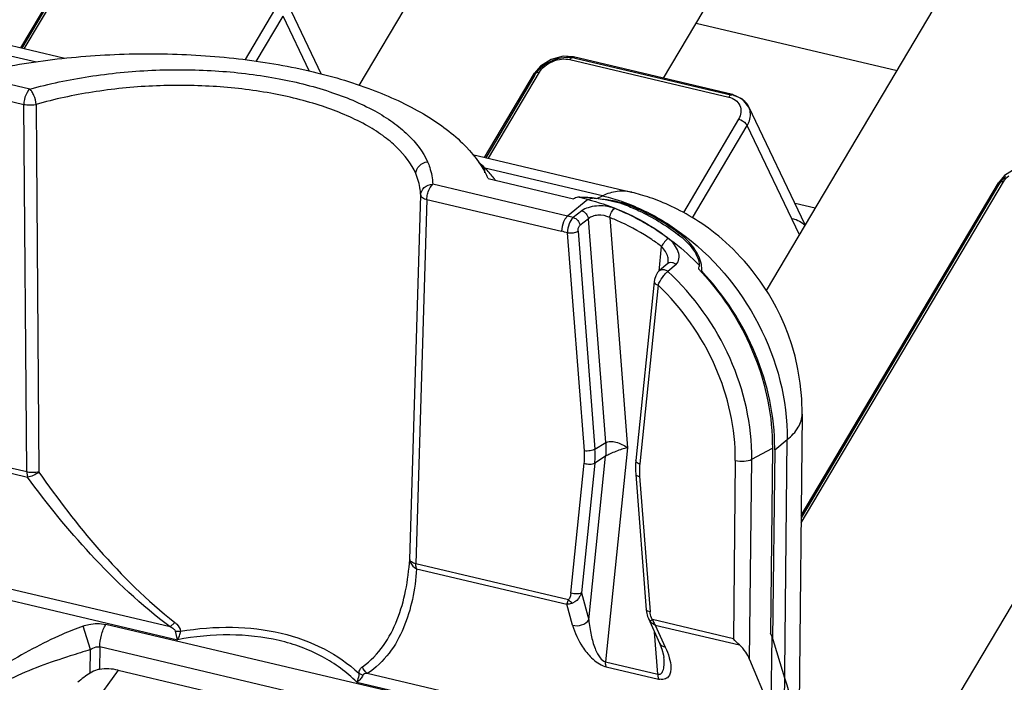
# Model space of a CAD drawing. Header units: inches. Extents: x 0 to 17, y 0 to 11.
# Tile 83 of 104: x 10.517 to 11.014, y 3.808 to 4.143. Entities that reach past the tile are written whole.
import ezdxf

# ---------------------------------------------------------------- set-up
doc = ezdxf.new("R2010")
doc.units = ezdxf.units.IN
doc.header["$LTSCALE"] = 0.935
doc.header["$MEASUREMENT"] = 0
doc.layers.add('1', color=7, linetype='CONTINUOUS')
doc.layers.add('2', color=7, linetype='CONTINUOUS')

msp = doc.modelspace()

# ---------------------------------------------------------------- linework, layer by layer
at = {"layer": '1', "color": 7, "linetype": 'Continuous'}
for p, q in [((10.6881390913, 4.1092608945), (10.7999479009, 4.297322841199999)), ((10.8938856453, 4.005768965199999), (11.0343350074, 4.2420042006)), ((10.8419772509, 4.1130142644), (10.8972082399, 4.205912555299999)), ((10.5252080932, 4.121041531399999), (10.4713906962, 4.133743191)), ((10.5395165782, 4.122988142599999), (10.484462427, 4.1359816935)), ((10.5217893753, 4.107430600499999), (10.4537274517, 4.123494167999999)), ((10.4507589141, 4.115814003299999), (10.5188208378, 4.099750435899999)), ((10.5212411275, 4.106898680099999), (10.5204668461, 4.1058176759)), ((10.5217893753, 4.107430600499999), (10.5212411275, 4.106898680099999)), ((10.5203799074, 3.914025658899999), (10.5188208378, 4.099750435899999)), ((10.5249988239, 4.099757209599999), (10.5251956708, 4.0741135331)), ((10.5249988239, 4.099757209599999), (10.525189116, 4.0741121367)), ((10.525189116, 4.0741121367), (10.5264710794, 3.9140141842)), ((10.7454554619, 4.0743836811), (10.8256992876, 4.0554450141)), ((10.751713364, 4.0650944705), (10.7517400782, 4.0675763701)), ((10.8110812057, 4.0535714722), (10.7517413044, 4.0675765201)), ((10.7240376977, 4.057772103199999), (10.7253602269, 4.059385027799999)), ((10.7934199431, 4.0433219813), (10.7253602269, 4.059385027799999)), ((10.7533458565, 4.062246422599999), (10.7964433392, 4.052074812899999)), ((10.7137496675, 3.869814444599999), (10.7192835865, 4.0539026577)), ((10.7223916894, 4.0517048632), (10.722598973, 4.053783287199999)), ((10.808330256, 4.052214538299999), (10.8110812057, 4.0535714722)), ((10.8258627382, 4.055405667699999), (10.8256992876, 4.0554450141)), ((10.8260705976, 4.055292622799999), (10.8258487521, 4.0553473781)), ((10.7223916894, 4.0517048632), (10.7168525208, 3.867655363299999)), ((10.7223916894, 4.0517048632), (10.7904514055, 4.0356418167)), ((10.8036642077, 4.051621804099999), (10.7934199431, 4.0433219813)), ((10.8036642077, 4.051621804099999), (10.7986560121, 4.052803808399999)), ((10.8069748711, 4.052389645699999), (10.8036642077, 4.051621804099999)), ((10.8234504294, 4.049183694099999), (10.8234987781, 4.0485584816)), ((10.8006247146, 4.045959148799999), (10.7963625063, 4.042578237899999)), ((10.7934199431, 4.0433219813), (10.7920979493, 4.0417099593)), ((10.8040016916, 4.042009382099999), (10.7997411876, 4.0386280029)), ((10.8127497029, 3.9288859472), (10.8040016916, 4.042009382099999)), ((10.8147647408, 4.0425749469), (10.8237574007, 3.9262878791)), ((10.8019742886, 3.9246590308), (10.7934508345, 4.034879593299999)), ((10.7987905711, 4.035702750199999), (10.8073140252, 3.925482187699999)), ((10.8497546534, 4.0336753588), (10.8498611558, 4.034626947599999)), ((10.8396582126, 4.0155146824), (10.8409344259, 4.027944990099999)), ((10.8440494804, 4.0193930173), (10.8399022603, 4.015821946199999)), ((10.8482926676, 4.0189205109), (10.84416074, 4.0153359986)), ((10.8443268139, 4.020058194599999), (10.8443273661, 4.0200635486)), ((10.8443273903, 4.020060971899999), (10.8443574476, 4.020814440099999)), ((10.8613154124, 4.016576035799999), (10.8610658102, 4.0189024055)), ((10.8399585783, 4.0158461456), (10.8410798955, 4.0163570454)), ((10.8410798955, 4.0163570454), (10.8422968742, 4.016285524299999)), ((10.859726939, 4.016544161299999), (10.8597932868, 4.0164744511)), ((10.859726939, 4.016544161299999), (10.85978935, 4.0164698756)), ((10.8599853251, 4.0185148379), (10.8599352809, 4.017891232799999)), ((10.8612642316, 4.0154160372), (10.8612000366, 4.0147907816)), ((10.8612642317, 4.0154160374), (10.8613154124, 4.016576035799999)), ((10.8372516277, 4.0101165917), (10.8279754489, 3.9197671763)), ((10.8372516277, 4.0101165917), (10.8372499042, 4.0100972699)), ((10.8391782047, 4.008417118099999), (10.8299020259, 3.918067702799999)), ((10.9120085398, 3.9433074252), (10.9101054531, 3.7664892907)), ((10.5203799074, 3.914025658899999), (10.4433723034, 3.9322005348)), ((10.4448065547, 3.9293938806), (10.5207487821, 3.9114704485)), ((10.8980850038, 3.925272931), (10.9044207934, 3.930391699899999)), ((10.9027230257, 3.7726592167), (10.9044207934, 3.930391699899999)), ((10.8073140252, 3.925482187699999), (10.8127497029, 3.9288859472)), ((10.8237574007, 3.9262878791), (10.8126577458, 3.818177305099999)), ((10.886525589, 3.9204509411), (10.8969074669, 3.9260219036)), ((10.8969074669, 3.9260219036), (10.8959022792, 3.8326341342)), ((10.8980850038, 3.925272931), (10.8970539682, 3.8294837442)), ((10.8041954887, 3.8393668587), (10.8126751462, 3.9219586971)), ((10.8126751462, 3.9219586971), (10.8072394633, 3.918554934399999)), ((10.8782049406, 3.919833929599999), (10.8772358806, 3.829802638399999)), ((10.8854374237, 3.8193540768), (10.886525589, 3.9204509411)), ((10.7951728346, 3.852832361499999), (10.8019071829, 3.918424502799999)), ((10.8072394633, 3.918554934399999), (10.8005051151, 3.8529627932)), ((10.8278994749, 3.912827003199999), (10.8331912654, 3.844396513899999)), ((10.8298349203, 3.9118331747), (10.8351267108, 3.8434026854)), ((10.5927111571, 3.8357047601), (10.3792446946, 3.8860858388)), ((10.3782092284, 3.880752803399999), (10.596408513, 3.8292547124)), ((10.79385909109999, 3.849480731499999), (10.7168525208, 3.867655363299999)), ((10.7172213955, 3.865100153), (10.7931625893, 3.8471769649)), ((10.7931625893, 3.8471769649), (10.7938596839, 3.849480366)), ((10.8005051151, 3.8529627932), (10.8041954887, 3.8393668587)), ((10.7960327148, 3.836602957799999), (10.7931625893, 3.8471769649)), ((10.8342893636, 3.839956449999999), (10.8352046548, 3.838510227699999)), ((10.834290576, 3.839953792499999), (10.8399370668, 3.8275524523)), ((10.5525060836, 3.824279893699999), (10.5487489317, 3.836149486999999)), ((10.7223528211, 3.7987306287), (10.5602200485, 3.836995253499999)), ((10.5950184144, 3.8380106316), (10.5927111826, 3.835704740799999)), ((10.8363618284, 3.8394494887), (10.8352046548, 3.838510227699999)), ((10.8772358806, 3.829802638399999), (10.8363618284, 3.8394494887)), ((10.8377960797, 3.8366428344), (10.880240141, 3.826625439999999)), ((10.8377960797, 3.8366428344), (10.8428445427, 3.8255547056)), ((10.596408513, 3.8292547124), (10.5954659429, 3.833633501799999)), ((10.5954659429, 3.833633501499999), (10.5979917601, 3.833585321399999)), ((10.8390600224, 3.8119459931), (10.8374268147, 3.8330655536)), ((10.8965675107, 3.831037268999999), (10.8959022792, 3.8326341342)), ((10.8965675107, 3.831037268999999), (10.8961645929, 3.7936038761)), ((10.8965675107, 3.831037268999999), (10.9031263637, 3.8100912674)), ((10.557133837, 3.8256191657), (10.5570117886, 3.8142801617)), ((10.7192666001, 3.787354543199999), (10.557133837, 3.8256191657)), ((10.5523831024, 3.812434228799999), (10.5525106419, 3.8242833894)), ((10.8126577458, 3.818177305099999), (10.8390600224, 3.8119459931)), ((10.81302662, 3.815622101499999), (10.8394288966, 3.8093907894)), ((10.8854374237, 3.8193540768), (10.8961645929, 3.7936038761)), ((10.566521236, 3.8138739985), (10.7096749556, 3.780088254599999)), ((10.6880429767, 3.812331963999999), (10.6899986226, 3.811322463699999)), ((10.9057583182, 3.761821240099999), (10.6922919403, 3.812202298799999)), ((10.6869981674, 3.8078742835), (10.9051973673, 3.7563762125))]:
    msp.add_line(p, q, dxfattribs=at)
for points in [[(10.9119574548, 3.943307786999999), (10.9117767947, 3.950917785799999), (10.9110234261, 3.9588843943), (10.9098517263, 3.9660275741), (10.9083863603, 3.972465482), (10.906715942, 3.978293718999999), (10.9049030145, 3.983591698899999), (10.902992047, 3.988428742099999), (10.9010171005, 3.9928583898), (10.8990003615, 3.996929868), (10.8969588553, 4.000685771), (10.8949083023, 4.004160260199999), (10.8928596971, 4.007382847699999), (10.8908199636, 4.0103786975), (10.8887923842, 4.013171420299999), (10.8867824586, 4.0157767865), (10.8847926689, 4.018212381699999), (10.8828255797, 4.020493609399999), (10.8808829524, 4.0226344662), (10.8789664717, 4.024646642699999), (10.8770771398, 4.0265403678), (10.8752150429, 4.0283250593), (10.873380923, 4.0300081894), (10.871574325, 4.031597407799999), (10.8697943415, 4.033099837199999), (10.8680408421, 4.0345211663), (10.866313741, 4.0358664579), (10.8646125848, 4.0371405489), (10.8629365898, 4.0383480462), (10.861284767, 4.039493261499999), (10.8596570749, 4.040579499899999), (10.858053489, 4.0416099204), (10.856473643, 4.042587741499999), (10.8549170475, 4.043516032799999), (10.8533831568, 4.0443976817), (10.8518714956, 4.0452353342), (10.8503811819, 4.046031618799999), (10.8489115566, 4.046788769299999), (10.8474618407, 4.0475088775), (10.8460311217, 4.048193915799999), (10.8446183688, 4.048845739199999), (10.8432224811, 4.0494660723), (10.8418437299, 4.0500559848), (10.8404832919, 4.0506162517), (10.8391422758, 4.051147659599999), (10.8378216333, 4.051651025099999), (10.8365216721, 4.0521273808), (10.8352424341, 4.0525778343), (10.8339840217, 4.0530034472), (10.8327490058, 4.0534044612), (10.8315442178, 4.0537798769), (10.8303768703, 4.054128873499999), (10.8292539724, 4.054450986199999), (10.8281810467, 4.0547464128), (10.8271600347, 4.055016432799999), (10.8260705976, 4.055292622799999)], [(10.8443260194, 4.020054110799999), (10.844181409, 4.019551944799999), (10.8440349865, 4.019380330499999)], [(10.8399587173, 4.015846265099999), (10.8389703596, 4.0147556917), (10.83808497, 4.013190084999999), (10.8374539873, 4.0112632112), (10.8372591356, 4.010095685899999)], [(10.8279754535, 3.919767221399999), (10.8278331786, 3.917933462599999), (10.8277947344, 3.914823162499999), (10.8278994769, 3.912826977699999)], [(10.8331913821, 3.844395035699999), (10.8333112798, 3.8433510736), (10.8338572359, 3.8410790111), (10.8342830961, 3.839981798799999)], [(10.8399375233, 3.827552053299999), (10.8411669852, 3.8244729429), (10.8419731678, 3.8214261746), (10.8421323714, 3.8202240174)]]:
    msp.add_lwpolyline(points, dxfattribs=at)
for centre, radius, start, end in [((10.7309597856, 4.046400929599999), 0.0296694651, 45.5381205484, 53.8880074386), ((10.7101467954, 4.042814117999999), 0.0473684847, 24.2197230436, 26.1003674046), ((10.8104680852, 4.015519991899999), 0.0360802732, 68.9109554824, 69.9979442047), ((10.7775095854, 3.9458560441), 0.1088259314, 65.2627984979, 68.6657063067), ((10.7713930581, 3.949999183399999), 0.09588706, 75.8143396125, 76.7195908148), ((10.7711411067, 3.9490024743), 0.0969151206, 74.9155688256, 75.8143334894), ((10.7765732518, 3.9447911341), 0.1049774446, 65.2629298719, 68.6658416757), ((10.769555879, 3.9471330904), 0.0909418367, 74.7667076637, 76.7165849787), ((10.7768571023, 3.9349327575), 0.1235658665, 53.78543089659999, 53.98931433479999), ((10.8455271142, 4.017673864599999), 0.0022668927, 117.8038543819, 130.6792317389), ((10.8468827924, 4.0192194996), 0.0131198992, 348.2338729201, 354.1894402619), ((10.7620429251, 3.923506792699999), 0.134900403, 42.8224832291, 43.56347454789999), ((10.7616964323, 3.923184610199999), 0.1353735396, 42.638456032, 42.8228166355), ((10.7893677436, 3.926442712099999), 0.1087235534, 359.3835299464, 359.8074314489), ((10.8153363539, 3.825380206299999), 0.0100277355, 252.7990400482, 256.6832309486), ((10.5730674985, 3.7779664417), 0.0401972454, 120.9764532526, 132.1721860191), ((10.8414403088, 3.8178743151), 0.0087187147, 256.6616813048, 260.9261990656)]:
    msp.add_arc(centre, radius, start, end, dxfattribs=at)
for centre, major_axis, ratio, start_param, end_param in [((10.8104932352, 4.0437538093), (0.0236229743, 0.0008446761), 0.4584918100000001, 2.079183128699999, 2.1912658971), ((10.8102194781, 4.0472938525), (0.0238973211, -0.0028837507), 0.1965336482, 1.7306630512, 2.099437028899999), ((10.5669020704, 3.784224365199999), (-0.017655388, 0.0270711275), 0.7771512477, -0.6843238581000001, -0.3298098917)]:
    msp.add_ellipse(centre, major_axis=major_axis, ratio=ratio, start_param=start_param, end_param=end_param, dxfattribs=at)
for points, knots in [([(10.5119000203, 4.1192310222), (10.5245236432, 4.121477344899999), (10.5501981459, 4.1246993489), (10.5888075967, 4.125912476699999), (10.6266060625, 4.123490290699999), (10.6619991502, 4.1176009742), (10.6935031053, 4.108429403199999), (10.719884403, 4.096402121), (10.7401170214, 4.0818943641), (10.7496636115, 4.069810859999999), (10.7526838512, 4.063653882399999)], [0, 0, 0, 0, 0.1484884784, 0.2991092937, 0.4467297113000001, 0.5864283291, 0.7138031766, 0.8257043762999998, 0.9205803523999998, 1, 1, 1, 1]), ([(10.5217879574, 4.107431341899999), (10.5315906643, 4.110169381), (10.5520393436, 4.1144342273), (10.5834344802, 4.1175476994), (10.6150628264, 4.1172885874), (10.645255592, 4.1138101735), (10.6724277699, 4.107159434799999), (10.6922113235, 4.0990455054), (10.7050967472, 4.091058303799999), (10.7148178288, 4.0831602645), (10.7204687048, 4.0758908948), (10.7227440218, 4.070720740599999)], [0, 0, 0, 0, 0.1415205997, 0.2896587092, 0.4379209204, 0.5804937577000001, 0.7112952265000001, 0.8258487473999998, 0.8760384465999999, 0.9214569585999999, 1, 1, 1, 1]), ([(10.7167819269, 4.0647955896), (10.7146147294, 4.0697544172), (10.7092290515, 4.076732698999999), (10.6999467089, 4.0843150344), (10.687653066, 4.091971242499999), (10.6687723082, 4.099740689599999), (10.6428366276, 4.1060907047), (10.6140186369, 4.1093851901), (10.5838309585, 4.109581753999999), (10.5538664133, 4.106536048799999), (10.5343545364, 4.102402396), (10.525002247, 4.099754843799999)], [0, 0, 0, 0, 0.0787969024, 0.1242791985, 0.1744987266, 0.2890343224, 0.4197561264, 0.5622260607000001, 0.710394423, 0.8584754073, 1, 1, 1, 1]), ([(10.5204668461, 4.1058176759), (10.5202103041, 4.1053851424), (10.5192903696, 4.1034848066), (10.5188381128, 4.101355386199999), (10.5188208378, 4.099750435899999)], [0, 0, 0, 0, 0.2385704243, 1, 1, 1, 1]), ([(10.5250022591, 4.099754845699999), (10.524894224, 4.101292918), (10.5243395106, 4.1035539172), (10.5230339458, 4.1060634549), (10.5222151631, 4.1070777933), (10.5217893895, 4.107430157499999)], [0, 0, 0, 0, 0.545908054, 0.8043230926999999, 1, 1, 1, 1]), ([(10.5188182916, 4.099750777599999), (10.5193070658, 4.0996460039), (10.5213544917, 4.0993462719), (10.5234649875, 4.0994316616), (10.5249988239, 4.099757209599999)], [0, 0, 0, 0, 0.2417342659, 1, 1, 1, 1]), ([(10.7167819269, 4.0647955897), (10.7168458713, 4.0662357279), (10.7182999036, 4.069194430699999), (10.7212212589, 4.0705192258), (10.7227411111, 4.070720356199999)], [0, 0, 0, 0, 0.4846123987, 1, 1, 1, 1]), ([(10.7227412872, 4.070720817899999), (10.7231444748, 4.0698046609), (10.7245574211, 4.066177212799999), (10.7252776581, 4.0622746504), (10.7253604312, 4.0593850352)], [0, 0, 0, 0, 0.2571981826, 1, 1, 1, 1]), ([(10.719279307, 4.053902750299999), (10.7192533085, 4.0548238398), (10.7189652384, 4.058554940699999), (10.7179100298, 4.0622143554), (10.7167819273, 4.0647955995)], [0, 0, 0, 0, 0.246481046, 1, 1, 1, 1]), ([(10.7570818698, 4.061370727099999), (10.7567081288, 4.061899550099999), (10.7550738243, 4.064088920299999), (10.753226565, 4.066115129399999), (10.7517413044, 4.0675765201)], [0, 0, 0, 0, 0.2370955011, 1, 1, 1, 1]), ([(10.7192793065, 4.053902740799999), (10.7193242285, 4.0553096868), (10.7208134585, 4.058258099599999), (10.7238379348, 4.059329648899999), (10.7253602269, 4.059385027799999)], [0, 0, 0, 0, 0.4802733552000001, 1, 1, 1, 1]), ([(10.7192835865, 4.0539026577), (10.7193011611, 4.053400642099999), (10.720364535, 4.0522902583), (10.7216007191, 4.0519101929), (10.7223907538, 4.051706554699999)], [0, 0, 0, 0, 0.3810730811, 1, 1, 1, 1]), ([(10.722598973, 4.053783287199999), (10.7226655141, 4.0541458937), (10.7229791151, 4.055527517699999), (10.7235027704, 4.056870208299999), (10.7240376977, 4.057772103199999)], [0, 0, 0, 0, 0.2601223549, 1, 1, 1, 1]), ([(10.8256992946, 4.0554450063), (10.8233887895, 4.055990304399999), (10.8182826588, 4.0561827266), (10.8134545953, 4.054651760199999), (10.8110812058, 4.053571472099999)], [0, 0, 0, 0, 0.4765439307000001, 1, 1, 1, 1]), ([(10.8110814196, 4.0535716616), (10.8120501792, 4.053341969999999), (10.8160500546, 4.052333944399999), (10.8199847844, 4.0510690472), (10.82291784, 4.049978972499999)], [0, 0, 0, 0, 0.2413800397, 1, 1, 1, 1]), ([(10.8171014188, 4.0472245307), (10.814279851, 4.048316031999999), (10.8096178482, 4.048786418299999), (10.8040461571, 4.047784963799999), (10.8015536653, 4.046703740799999), (10.800624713, 4.0459591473)], [0, 0, 0, 0, 0.5337605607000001, 0.7899533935, 1, 1, 1, 1]), ([(10.803664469, 4.051623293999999), (10.814061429, 4.049157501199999), (10.8347059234, 4.0405356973), (10.8520974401, 4.026618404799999), (10.8599964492, 4.018524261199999)], [0, 0, 0, 0, 0.4858070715, 1, 1, 1, 1]), ([(10.8069748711, 4.052389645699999), (10.8083304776, 4.0522688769), (10.8136441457, 4.051637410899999), (10.8189107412, 4.050384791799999), (10.8226330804, 4.0489416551)], [0, 0, 0, 0, 0.2542323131, 1, 1, 1, 1]), ([(10.8112560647, 4.0518520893), (10.8122644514, 4.051770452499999), (10.8161817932, 4.051337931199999), (10.8200563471, 4.050426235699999), (10.8228094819, 4.0494239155)], [0, 0, 0, 0, 0.2566688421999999, 1, 1, 1, 1]), ([(10.8226330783, 4.048941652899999), (10.8249399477, 4.0480472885), (10.8342264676, 4.044058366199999), (10.8429483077, 4.0387834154), (10.8490807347, 4.0342466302)], [0, 0, 0, 0, 0.244910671, 1, 1, 1, 1]), ([(10.82291784, 4.049978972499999), (10.8252684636, 4.049105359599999), (10.8347229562, 4.0451968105), (10.8436178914, 4.039963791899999), (10.8498703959, 4.035438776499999)], [0, 0, 0, 0, 0.2452329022, 1, 1, 1, 1]), ([(10.8495059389, 4.0348860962), (10.8474571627, 4.0363752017), (10.8392551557, 4.0419610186), (10.8303449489, 4.046524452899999), (10.8234504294, 4.049183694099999)], [0, 0, 0, 0, 0.255258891, 1, 1, 1, 1]), ([(10.800624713, 4.0459591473), (10.8014871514, 4.045722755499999), (10.8030589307, 4.0446274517), (10.8038856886, 4.042909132), (10.8040016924, 4.0420093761)], [0, 0, 0, 0, 0.4964045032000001, 1, 1, 1, 1]), ([(10.8147647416, 4.042574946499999), (10.8129687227, 4.043499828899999), (10.8098723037, 4.044038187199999), (10.8061815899, 4.043340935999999), (10.8046000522, 4.042534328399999), (10.8040016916, 4.042009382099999)], [0, 0, 0, 0, 0.5395334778, 0.7874117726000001, 1, 1, 1, 1]), ([(10.8147647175, 4.042574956), (10.814904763, 4.043507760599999), (10.815482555, 4.0451824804), (10.8164612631, 4.046720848), (10.8171013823, 4.047224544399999)], [0, 0, 0, 0, 0.5366160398, 1, 1, 1, 1]), ([(10.8338850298, 4.0389783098), (10.8330005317, 4.0395063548), (10.8294658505, 4.041554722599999), (10.8258234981, 4.043417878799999), (10.823048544, 4.0446957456)], [0, 0, 0, 0, 0.2521629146, 1, 1, 1, 1]), ([(10.7920979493, 4.0417099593), (10.7918413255, 4.041277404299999), (10.7909210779, 4.0393768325), (10.7904686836, 4.0372470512), (10.7904514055, 4.0356418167)], [0, 0, 0, 0, 0.2385600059, 1, 1, 1, 1]), ([(10.7963625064, 4.042578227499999), (10.7953672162, 4.0417778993), (10.7939878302, 4.039168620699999), (10.7934444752, 4.036398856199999), (10.7934508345, 4.034879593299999)], [0, 0, 0, 0, 0.4567091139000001, 1, 1, 1, 1]), ([(10.7963625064, 4.042578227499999), (10.7972252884, 4.042342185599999), (10.7987979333, 4.041246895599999), (10.7996251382, 4.039528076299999), (10.7997411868, 4.038628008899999)], [0, 0, 0, 0, 0.4963845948, 1, 1, 1, 1]), ([(10.7987905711, 4.035702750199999), (10.7987512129, 4.0362740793), (10.7988711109, 4.037328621), (10.7993722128, 4.038326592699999), (10.7997411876, 4.0386280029)], [0, 0, 0, 0, 0.5458708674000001, 1, 1, 1, 1]), ([(10.8409344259, 4.027944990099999), (10.8393166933, 4.0291492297), (10.8328319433, 4.0337304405), (10.8258808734, 4.037658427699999), (10.8205015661, 4.0401355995)], [0, 0, 0, 0, 0.2540292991, 1, 1, 1, 1]), ([(10.844230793, 4.0320579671), (10.8433925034, 4.0326819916), (10.8400329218, 4.035118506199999), (10.8365510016, 4.0373867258), (10.8338850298, 4.0389783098)], [0, 0, 0, 0, 0.2518214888, 1, 1, 1, 1]), ([(10.7934508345, 4.034879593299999), (10.7944234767, 4.0347498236), (10.7962498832, 4.03482652), (10.7980806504, 4.035255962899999), (10.7987905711, 4.035702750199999)], [0, 0, 0, 0, 0.5391325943, 1, 1, 1, 1]), ([(10.8490808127, 4.034246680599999), (10.852128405, 4.031986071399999), (10.8560750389, 4.028183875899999), (10.859328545, 4.0224767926), (10.860023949, 4.0197228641), (10.8599853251, 4.0185148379)], [0, 0, 0, 0, 0.5794840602, 0.8154194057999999, 1, 1, 1, 1]), ([(10.8610658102, 4.0189024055), (10.8604907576, 4.021837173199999), (10.8574337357, 4.027865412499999), (10.8527192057, 4.0325274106), (10.8498612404, 4.034627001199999)], [0, 0, 0, 0, 0.4574931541, 1, 1, 1, 1]), ([(10.8498703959, 4.035438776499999), (10.8665041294, 4.0234007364), (10.8938019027, 3.9913350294), (10.904636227, 3.950400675), (10.9044208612, 3.930391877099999)], [0, 0, 0, 0, 0.5064479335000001, 1, 1, 1, 1]), ([(10.8442304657, 4.0320582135), (10.8435546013, 4.031562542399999), (10.8423557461, 4.0302352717), (10.8413527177, 4.0287729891), (10.8409344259, 4.027944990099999)], [0, 0, 0, 0, 0.4746528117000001, 1, 1, 1, 1]), ([(10.8482937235, 4.0189210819), (10.849108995, 4.019580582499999), (10.8501232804, 4.021843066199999), (10.8495191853, 4.0254817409), (10.8475440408, 4.029102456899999), (10.8454451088, 4.031143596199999), (10.844230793, 4.0320579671)], [0, 0, 0, 0, 0.2051147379, 0.4364239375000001, 0.7026666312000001, 1, 1, 1, 1]), ([(10.8443574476, 4.020814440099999), (10.8443459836, 4.0214328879), (10.8439418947, 4.024098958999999), (10.8423901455, 4.026493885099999), (10.8409344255, 4.027944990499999)], [0, 0, 0, 0, 0.2313222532, 1, 1, 1, 1]), ([(10.8444697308, 4.0196790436), (10.8446107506, 4.0197534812), (10.8452369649, 4.020006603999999), (10.8459503, 4.019993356), (10.8464489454, 4.019877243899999)], [0, 0, 0, 0, 0.2374877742, 1, 1, 1, 1]), ([(10.8464490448, 4.019876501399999), (10.8466247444, 4.0198355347), (10.8472908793, 4.019627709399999), (10.8478984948, 4.0192528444), (10.8482920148, 4.018919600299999)], [0, 0, 0, 0, 0.2591846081, 1, 1, 1, 1]), ([(10.8391782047, 4.008417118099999), (10.8397690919, 4.0098001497), (10.8409305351, 4.0117553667), (10.8427066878, 4.0139961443), (10.843669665, 4.0149690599), (10.8441607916, 4.015336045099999)], [0, 0, 0, 0, 0.5255210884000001, 0.7857712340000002, 1, 1, 1, 1]), ([(10.8422968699, 4.0162855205), (10.842815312, 4.0161602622), (10.8434718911, 4.015864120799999), (10.8440335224, 4.015444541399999), (10.8441607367, 4.0153359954)], [0, 0, 0, 0, 0.7613013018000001, 1, 1, 1, 1]), ([(10.886525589, 3.9204509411), (10.8867126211, 3.937827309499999), (10.8785079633, 3.9734920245), (10.8573391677, 4.0030882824), (10.8441607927, 4.0153360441)], [0, 0, 0, 0, 0.4913247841, 1, 1, 1, 1]), ([(10.8980906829, 3.926077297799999), (10.8981448, 3.9421611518), (10.8910251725, 3.9751401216), (10.8727321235, 4.003281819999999), (10.8612642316, 4.0154160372)], [0, 0, 0, 0, 0.490666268, 1, 1, 1, 1]), ([(10.8612829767, 4.014882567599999), (10.8724932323, 4.0027079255), (10.8903041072, 3.9746532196), (10.8970787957, 3.941939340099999), (10.8969074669, 3.9260219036)], [0, 0, 0, 0, 0.5097221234, 1, 1, 1, 1]), ([(10.8372591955, 4.0100963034), (10.8372247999, 4.009741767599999), (10.8378716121, 4.0089143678), (10.838675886, 4.0085872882), (10.8391782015, 4.008417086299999)], [0, 0, 0, 0, 0.4017745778, 1, 1, 1, 1]), ([(10.8782049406, 3.919833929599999), (10.8783790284, 3.9360076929), (10.8708379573, 3.9692113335), (10.8513367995, 3.996886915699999), (10.8391782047, 4.008417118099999)], [0, 0, 0, 0, 0.4911679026, 1, 1, 1, 1]), ([(10.9044209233, 3.9303919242), (10.9065959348, 3.9321491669), (10.9102518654, 3.935867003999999), (10.9119221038, 3.9409599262), (10.9119567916, 3.943256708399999)], [0, 0, 0, 0, 0.548999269, 1, 1, 1, 1]), ([(10.8127497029, 3.9288859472), (10.8134103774, 3.929288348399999), (10.8152304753, 3.929602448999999), (10.8180425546, 3.929163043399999), (10.8210010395, 3.928031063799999), (10.8228864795, 3.9269351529), (10.8237574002, 3.926287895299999)], [0, 0, 0, 0, 0.1973045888, 0.4472495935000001, 0.7232386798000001, 1, 1, 1, 1]), ([(10.8019072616, 3.9184244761), (10.8019595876, 3.9189341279), (10.8021232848, 3.921007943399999), (10.8020952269, 3.923096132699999), (10.8019743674, 3.924659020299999)], [0, 0, 0, 0, 0.246326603, 1, 1, 1, 1]), ([(10.8073140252, 3.925482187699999), (10.8066041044, 3.9250354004), (10.8047733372, 3.924605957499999), (10.8029469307, 3.924529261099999), (10.8019742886, 3.9246590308)], [0, 0, 0, 0, 0.4608674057, 1, 1, 1, 1]), ([(10.8072381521, 3.9185541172), (10.8072962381, 3.919120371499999), (10.8074779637, 3.921424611), (10.8074468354, 3.9237447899), (10.8073127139, 3.925481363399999)], [0, 0, 0, 0, 0.2463145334, 1, 1, 1, 1]), ([(10.823757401, 3.926287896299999), (10.8228115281, 3.9260366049), (10.8208223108, 3.9254880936), (10.8178775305, 3.924437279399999), (10.8151077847, 3.923289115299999), (10.8133939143, 3.922419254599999), (10.8126751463, 3.9219586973)], [0, 0, 0, 0, 0.246061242, 0.5185293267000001, 0.7853716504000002, 1, 1, 1, 1]), ([(10.8127499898, 3.928885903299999), (10.8127946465, 3.928301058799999), (10.8129212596, 3.925993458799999), (10.8128500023, 3.9236741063), (10.8126754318, 3.921958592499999)], [0, 0, 0, 0, 0.2538153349, 1, 1, 1, 1]), ([(10.8299020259, 3.918067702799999), (10.8296347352, 3.918158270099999), (10.8288640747, 3.9184599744), (10.8279179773, 3.919174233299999), (10.8279761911, 3.9197671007)], [0, 0, 0, 0, 0.3214557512, 1, 1, 1, 1]), ([(10.8782049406, 3.919833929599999), (10.8796712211, 3.919487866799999), (10.8825038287, 3.919339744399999), (10.8853724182, 3.919832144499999), (10.886525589, 3.9204509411)], [0, 0, 0, 0, 0.5351402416, 1, 1, 1, 1]), ([(10.8019071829, 3.918424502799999), (10.8028446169, 3.918106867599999), (10.8046479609, 3.9178711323), (10.8065439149, 3.918121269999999), (10.8072394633, 3.918554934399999)], [0, 0, 0, 0, 0.5470084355, 1, 1, 1, 1]), ([(10.8299019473, 3.9180677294), (10.8298496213, 3.917558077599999), (10.8296859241, 3.915484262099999), (10.829713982, 3.913396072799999), (10.8298348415, 3.911833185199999)], [0, 0, 0, 0, 0.246326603, 1, 1, 1, 1]), ([(10.5203799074, 3.914025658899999), (10.5203773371, 3.913786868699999), (10.5203975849, 3.9129253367), (10.5205345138, 3.9120566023), (10.5207487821, 3.9114704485)], [0, 0, 0, 0, 0.2767481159, 1, 1, 1, 1]), ([(10.5264710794, 3.9140141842), (10.5259806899, 3.913913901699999), (10.5239637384, 3.913628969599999), (10.5218856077, 3.9137048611), (10.5203837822, 3.914026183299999)], [0, 0, 0, 0, 0.2458012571, 1, 1, 1, 1]), ([(10.5927108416, 3.8357045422), (10.5782292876, 3.8466616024), (10.5526034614, 3.870704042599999), (10.5305657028, 3.8978838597), (10.5207479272, 3.911470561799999)], [0, 0, 0, 0, 0.5200010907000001, 1, 1, 1, 1]), ([(10.5264731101, 3.9140127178), (10.5256324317, 3.9132666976), (10.5238083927, 3.912160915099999), (10.5217379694, 3.9114847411), (10.5207488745, 3.911470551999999)], [0, 0, 0, 0, 0.5318867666, 1, 1, 1, 1]), ([(10.5264729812, 3.9140126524), (10.5357917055, 3.900392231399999), (10.556661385, 3.8732089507), (10.5811446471, 3.8490063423), (10.5950183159, 3.838010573)], [0, 0, 0, 0, 0.4824659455, 1, 1, 1, 1]), ([(10.8279005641, 3.912827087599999), (10.8279229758, 3.912542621), (10.828664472, 3.9120058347), (10.8293713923, 3.9118950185), (10.8298349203, 3.9118331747)], [0, 0, 0, 0, 0.3789566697, 1, 1, 1, 1]), ([(10.6898812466, 3.8156216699), (10.6939549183, 3.818538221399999), (10.70104326, 3.82585927), (10.7079114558, 3.839382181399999), (10.7121035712, 3.8541956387), (10.7133746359, 3.8645250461), (10.7137424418, 3.869814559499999)], [0, 0, 0, 0, 0.246369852, 0.4899367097, 0.7392618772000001, 1, 1, 1, 1]), ([(10.7137424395, 3.8698145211), (10.7137484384, 3.8693443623), (10.7141951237, 3.8673500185), (10.7158172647, 3.865731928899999), (10.7172215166, 3.8651003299)], [0, 0, 0, 0, 0.2339346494, 1, 1, 1, 1]), ([(10.7168548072, 3.8676545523), (10.716073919, 3.867856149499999), (10.7148492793, 3.868239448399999), (10.713785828, 3.8693147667), (10.7137496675, 3.869814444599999)], [0, 0, 0, 0, 0.6168306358, 1, 1, 1, 1]), ([(10.7172257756, 3.865098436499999), (10.7168503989, 3.859904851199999), (10.715535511, 3.849756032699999), (10.7111529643, 3.8352228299), (10.7039135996, 3.821978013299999), (10.6965149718, 3.8149703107), (10.6922943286, 3.812200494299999)], [0, 0, 0, 0, 0.2584225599, 0.5059348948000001, 0.7494582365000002, 1, 1, 1, 1]), ([(10.7172213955, 3.865100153), (10.7171555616, 3.865280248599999), (10.7169118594, 3.8661102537), (10.7168452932, 3.866983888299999), (10.7168525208, 3.867655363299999)], [0, 0, 0, 0, 0.222123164, 1, 1, 1, 1]), ([(10.7951728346, 3.852832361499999), (10.7951083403, 3.8522071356), (10.7948695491, 3.8510166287), (10.7942956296, 3.8498745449), (10.79385909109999, 3.849480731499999)], [0, 0, 0, 0, 0.5166955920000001, 1, 1, 1, 1]), ([(10.795986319, 3.8477663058), (10.7957908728, 3.847855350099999), (10.7949862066, 3.8482955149), (10.7942951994, 3.848932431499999), (10.79385909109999, 3.849480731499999)], [0, 0, 0, 0, 0.2346333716, 1, 1, 1, 1]), ([(10.8005051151, 3.8529627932), (10.7998095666, 3.8525291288), (10.7979136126, 3.8522789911), (10.7961102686, 3.852514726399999), (10.7951728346, 3.852832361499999)], [0, 0, 0, 0, 0.4529915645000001, 1, 1, 1, 1]), ([(10.8005051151, 3.8529627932), (10.8003038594, 3.852362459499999), (10.7993631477, 3.8502362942), (10.7975708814, 3.8483816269), (10.795986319, 3.8477663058)], [0, 0, 0, 0, 0.2713961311, 1, 1, 1, 1]), ([(10.7959859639, 3.847766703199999), (10.7957444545, 3.847672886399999), (10.7948335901, 3.847358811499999), (10.7938677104, 3.847179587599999), (10.7931625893, 3.8471769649)], [0, 0, 0, 0, 0.268706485, 1, 1, 1, 1]), ([(10.8351267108, 3.8434026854), (10.8346633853, 3.8434645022), (10.8339566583, 3.8435755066), (10.8332152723, 3.844111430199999), (10.8331924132, 3.844395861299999)], [0, 0, 0, 0, 0.6209404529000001, 1, 1, 1, 1]), ([(10.8363618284, 3.8394494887), (10.8361554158, 3.839740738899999), (10.8354938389, 3.8409747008), (10.8352101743, 3.8423724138), (10.8351267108, 3.8434026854)], [0, 0, 0, 0, 0.2567029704, 1, 1, 1, 1]), ([(10.5487489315, 3.836149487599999), (10.545195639, 3.8349137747), (10.5312894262, 3.8293123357), (10.5181539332, 3.8220123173), (10.5085072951, 3.816299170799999)], [0, 0, 0, 0, 0.2512454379, 1, 1, 1, 1]), ([(10.5487489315, 3.836149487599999), (10.5497003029, 3.836483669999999), (10.5534111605, 3.8375419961), (10.5574430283, 3.8376506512), (10.5602200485, 3.836995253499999)], [0, 0, 0, 0, 0.2611196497, 1, 1, 1, 1]), ([(10.5571338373, 3.825619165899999), (10.5571554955, 3.8276281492), (10.5577632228, 3.8315829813), (10.5592251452, 3.8353177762), (10.5602200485, 3.836995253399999)], [0, 0, 0, 0, 0.5074223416, 1, 1, 1, 1]), ([(10.5954659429, 3.833633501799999), (10.5953362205, 3.834102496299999), (10.5943201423, 3.8348994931), (10.5933258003, 3.8354185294), (10.5927111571, 3.8357047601)], [0, 0, 0, 0, 0.4178199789, 1, 1, 1, 1]), ([(10.5950183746, 3.838010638), (10.5953814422, 3.8377232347), (10.5967181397, 3.836552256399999), (10.5978612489, 3.8349128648), (10.5979917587, 3.833585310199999)], [0, 0, 0, 0, 0.257680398, 1, 1, 1, 1]), ([(10.5979916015, 3.833584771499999), (10.6066159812, 3.835017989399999), (10.623688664, 3.8363658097), (10.6407623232, 3.8344758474), (10.648827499, 3.8325722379)], [0, 0, 0, 0, 0.5133848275, 1, 1, 1, 1]), ([(10.7960327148, 3.836602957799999), (10.7971062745, 3.832756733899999), (10.7998196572, 3.8268286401), (10.8047072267, 3.820741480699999), (10.8086522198, 3.817492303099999), (10.8110672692, 3.816170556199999), (10.8123709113, 3.8158009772)], [0, 0, 0, 0, 0.4390063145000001, 0.7033625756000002, 0.8510329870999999, 1, 1, 1, 1]), ([(10.796033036, 3.836603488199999), (10.7974966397, 3.836198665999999), (10.8006759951, 3.836349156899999), (10.8033490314, 3.838150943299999), (10.8041954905, 3.839366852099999)], [0, 0, 0, 0, 0.5061712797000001, 1, 1, 1, 1]), ([(10.8041963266, 3.839367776), (10.804418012, 3.836743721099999), (10.8051595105, 3.831800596), (10.8067560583, 3.8260472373), (10.8084819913, 3.822259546), (10.8099938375, 3.8198493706), (10.8115536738, 3.818349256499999), (10.8126577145, 3.8181778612)], [0, 0, 0, 0, 0.3341913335, 0.6323149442, 0.755810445, 0.8582136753, 1, 1, 1, 1]), ([(10.8377960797, 3.8366428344), (10.8375419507, 3.8367539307), (10.8365851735, 3.837232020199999), (10.8357226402, 3.837911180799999), (10.8352045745, 3.838510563)], [0, 0, 0, 0, 0.2593050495, 1, 1, 1, 1]), ([(10.836361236, 3.8394494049), (10.8364392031, 3.839187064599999), (10.8367844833, 3.838191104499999), (10.8373073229, 3.8372514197), (10.8377960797, 3.8366428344)], [0, 0, 0, 0, 0.2596023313, 1, 1, 1, 1]), ([(10.596408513, 3.8292547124), (10.5968653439, 3.8298663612), (10.5975537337, 3.831278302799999), (10.5979408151, 3.8328003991), (10.5979917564, 3.8335853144)], [0, 0, 0, 0, 0.4925330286, 1, 1, 1, 1]), ([(10.6869981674, 3.8078742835), (10.6818987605, 3.812946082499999), (10.6695817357, 3.8218678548), (10.647417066, 3.829956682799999), (10.6223562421, 3.8325839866), (10.605099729, 3.8308880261), (10.596408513, 3.8292547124)], [0, 0, 0, 0, 0.2234813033, 0.4648439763, 0.7252110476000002, 1, 1, 1, 1]), ([(10.648827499, 3.832572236), (10.6563126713, 3.8308055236), (10.6704199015, 3.825725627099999), (10.6828274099, 3.817212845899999), (10.6880417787, 3.8123316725)], [0, 0, 0, 0, 0.5184830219, 1, 1, 1, 1]), ([(10.5525060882, 3.8242798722), (10.5528555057, 3.8245281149), (10.5542168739, 3.8253879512), (10.5559665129, 3.825891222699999), (10.557133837, 3.8256191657)], [0, 0, 0, 0, 0.2634060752, 1, 1, 1, 1]), ([(10.8399372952, 3.827552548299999), (10.840306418, 3.8267512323), (10.8413896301, 3.8259356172), (10.8425353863, 3.825615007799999), (10.8428448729, 3.8255552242)], [0, 0, 0, 0, 0.7367683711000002, 1, 1, 1, 1]), ([(10.8428445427, 3.8255547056), (10.8436246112, 3.823814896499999), (10.8449303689, 3.8204514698), (10.8457699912, 3.816110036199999), (10.8455578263, 3.8129342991), (10.8448062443, 3.8108001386), (10.8428549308, 3.809151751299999), (10.8410182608, 3.8090872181), (10.8400653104, 3.8092647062)], [0, 0, 0, 0, 0.2814613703, 0.5317181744, 0.6440862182, 0.7489268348, 0.8569079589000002, 1, 1, 1, 1]), ([(10.8854374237, 3.8193540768), (10.8849055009, 3.820630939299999), (10.883453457, 3.823272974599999), (10.8814812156, 3.825591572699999), (10.880240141, 3.826625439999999)], [0, 0, 0, 0, 0.4613045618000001, 1, 1, 1, 1]), ([(10.5525106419, 3.8242833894), (10.5490826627, 3.8232188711), (10.5354157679, 3.8190174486), (10.5218624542, 3.814211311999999), (10.5122284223, 3.809515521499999)], [0, 0, 0, 0, 0.2508890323, 1, 1, 1, 1]), ([(10.8390600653, 3.8119465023), (10.8393232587, 3.8118630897), (10.839863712, 3.8117768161), (10.8409826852, 3.812186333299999), (10.8419150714, 3.8139013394), (10.8422953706, 3.816694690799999), (10.8422338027, 3.818933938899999), (10.8421329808, 3.8202170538)], [0, 0, 0, 0, 0.0821079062, 0.1569362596, 0.3393212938, 0.6172381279, 1, 1, 1, 1]), ([(10.6880429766, 3.812331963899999), (10.6881203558, 3.8130503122), (10.688506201, 3.8143323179), (10.6894173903, 3.815300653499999), (10.6898812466, 3.8156216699)], [0, 0, 0, 0, 0.5615567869, 1, 1, 1, 1]), ([(10.8130266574, 3.8156221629), (10.8129615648, 3.8158018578), (10.8127174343, 3.816631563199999), (10.8126505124, 3.8175052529), (10.8126577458, 3.818177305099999)], [0, 0, 0, 0, 0.2214069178, 1, 1, 1, 1]), ([(10.5570117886, 3.8142801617), (10.556630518, 3.814217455), (10.5550028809, 3.813830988), (10.5534780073, 3.8130907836), (10.5523785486, 3.812430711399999)], [0, 0, 0, 0, 0.231542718, 1, 1, 1, 1]), ([(10.6880429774, 3.812331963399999), (10.688042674, 3.811940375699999), (10.68792497, 3.8104085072), (10.687470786, 3.8089131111), (10.6869981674, 3.8078742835)], [0, 0, 0, 0, 0.2554601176, 1, 1, 1, 1]), ([(10.6899986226, 3.811322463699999), (10.6897914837, 3.810632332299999), (10.6889165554, 3.8092922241), (10.6877075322, 3.808297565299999), (10.6869981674, 3.8078742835)], [0, 0, 0, 0, 0.4658905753, 1, 1, 1, 1]), ([(10.6922919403, 3.812202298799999), (10.6917979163, 3.8121798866), (10.6909863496, 3.812138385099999), (10.6900999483, 3.811660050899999), (10.6899986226, 3.811322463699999)], [0, 0, 0, 0, 0.5838647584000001, 1, 1, 1, 1]), ([(10.8390600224, 3.8119459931), (10.8390574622, 3.8117081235), (10.8390775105, 3.810846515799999), (10.8392160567, 3.809978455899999), (10.8394289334, 3.8093908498)], [0, 0, 0, 0, 0.2756913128, 1, 1, 1, 1]), ([(10.903125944, 3.810092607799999), (10.9035554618, 3.808720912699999), (10.9051773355, 3.8033330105), (10.9065530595, 3.7978696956), (10.9074099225, 3.7937689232)], [0, 0, 0, 0, 0.2554549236, 1, 1, 1, 1]), ([(10.9031263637, 3.8100912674), (10.9053118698, 3.8031117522), (10.9087709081, 3.789457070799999), (10.9102014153, 3.775386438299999), (10.9101287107, 3.768649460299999)], [0, 0, 0, 0, 0.520508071, 1, 1, 1, 1])]:
    msp.add_open_spline(points, degree=3, knots=knots, dxfattribs=at)
for points in [[(10.8802397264, 3.826625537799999), (10.8791199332, 3.8275583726), (10.8781160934, 3.8286410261), (10.8772358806, 3.829802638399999)], [(10.6922919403, 3.812202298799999), (10.6911980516, 3.813067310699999), (10.6903314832, 3.814301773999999), (10.6898812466, 3.8156216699)]]:
    msp.add_open_spline(points, degree=3, dxfattribs=at)
at = {"layer": '2', "color": 7, "linetype": 'Continuous'}
for p, q in [((10.5424448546, 4.170829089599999), (10.5171944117, 4.1282564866)), ((10.5424026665, 4.169708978), (10.5177401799, 4.1281276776)), ((10.5190687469, 4.1278141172), (10.5448699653, 4.1713153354)), ((10.6692527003, 4.114887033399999), (10.6506347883, 4.1538783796)), ((10.6454876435, 4.147568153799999), (10.6305471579, 4.122378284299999)), ((10.6362209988, 4.121448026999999), (10.6498100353, 4.144359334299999)), ((10.6631568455, 4.116407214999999), (10.6498100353, 4.144359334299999)), ((10.8584540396, 4.1407281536), (10.9598899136, 4.1167878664)), ((10.8767845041, 4.104799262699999), (10.7965305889, 4.123740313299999)), ((10.796532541, 4.123739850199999), (10.7973295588, 4.122943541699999)), ((10.7946651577, 4.122403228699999), (10.8749171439, 4.103462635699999)), ((10.8766470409, 4.1042235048), (10.7973295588, 4.122943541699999)), ((11.1773036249, 4.115707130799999), (10.4976160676, 2.969744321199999)), ((10.7515815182, 4.072937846), (10.7768319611, 4.115510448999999)), ((10.776789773, 4.114390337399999), (10.7521272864, 4.072809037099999)), ((10.7534558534, 4.0724954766), (10.7792570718, 4.1159966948)), ((10.776789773, 4.114390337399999), (10.7768301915, 4.1155074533)), ((10.9135418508, 4.038830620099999), (10.8850218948, 4.098559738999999)), ((10.8851003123, 4.0983907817), (10.8850218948, 4.098559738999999)), ((10.87987475, 4.092249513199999), (10.8519606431, 4.0451859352)), ((10.8565991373, 4.042510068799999), (10.8841971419, 4.0890406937)), ((10.9105637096, 4.033821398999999), (10.8841971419, 4.0890406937)), ((10.9114168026, 3.8883212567), (11.0136441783, 4.0606780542)), ((11.0111768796, 4.0590716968), (10.9114447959, 3.890921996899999)), ((10.9114562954, 3.8919903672), (11.0112190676, 4.060191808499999)), ((11.0111768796, 4.0590716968), (11.011217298, 4.060188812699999)), ((10.9185497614, 4.047253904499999), (10.9083729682, 4.0496557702)), ((10.566521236, 3.8138739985), (10.5407630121, 3.7784296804))]:
    msp.add_line(p, q, dxfattribs=at)
for points in [[(10.7965314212, 4.123740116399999), (10.7912893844, 4.124083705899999), (10.7851168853, 4.1224939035), (10.7797738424, 4.1190785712), (10.7768306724, 4.1155082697)], [(10.8850707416, 4.098305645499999), (10.8817640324, 4.1024693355), (10.8767830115, 4.1047996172)], [(11.0309185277, 4.0684214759), (11.0256764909, 4.0687650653), (11.0195039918, 4.0671752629), (11.0141609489, 4.063759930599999), (11.0112177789, 4.060189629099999)]]:
    msp.add_lwpolyline(points, dxfattribs=at)
for points in [[(10.791621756, 4.123306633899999), (10.787595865, 4.1229226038), (10.7835195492, 4.121237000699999), (10.7804258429, 4.1186323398)], [(10.7965418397, 4.1231114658), (10.7949281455, 4.1234113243), (10.7932556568, 4.123462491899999), (10.791621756, 4.123306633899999)], [(10.7804258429, 4.1186323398), (10.7790011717, 4.117432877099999), (10.777730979, 4.115997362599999), (10.776789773, 4.114390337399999)], [(10.7792570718, 4.1159966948), (10.7799567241, 4.1171581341), (10.7809006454, 4.118186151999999), (10.7819484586, 4.1190466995)], [(10.7819484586, 4.1190466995), (10.7843285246, 4.121001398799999), (10.7874100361, 4.1222828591), (10.7904721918, 4.1226126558)], [(10.7904721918, 4.1226126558), (10.7918635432, 4.122762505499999), (10.7933003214, 4.1227123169), (10.7946651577, 4.122403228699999)], [(10.8749171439, 4.103462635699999), (10.8761031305, 4.1031794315), (10.8772677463, 4.1026680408), (10.8782389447, 4.101930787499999)], [(10.877581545, 4.104002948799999), (10.877432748, 4.104346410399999), (10.8771446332, 4.104696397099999), (10.8767828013, 4.104792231)], [(10.8821810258, 4.101950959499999), (10.8808315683, 4.102949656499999), (10.8792174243, 4.103625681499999), (10.877581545, 4.104002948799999)], [(10.8782389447, 4.101930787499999), (10.8791721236, 4.101222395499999), (10.8799559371, 4.100257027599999), (10.8804388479, 4.0991895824)], [(10.8804388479, 4.0991895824), (10.880920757, 4.0981243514), (10.8811278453, 4.096895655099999), (10.8810235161, 4.095731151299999)], [(10.8850218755, 4.098559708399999), (10.8843861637, 4.099890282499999), (10.8833663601, 4.1010737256), (10.8821810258, 4.101950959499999)], [(10.8810235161, 4.095731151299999), (10.8809144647, 4.0945139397), (10.8804854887, 4.093308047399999), (10.87987475, 4.092249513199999)], [(11.0148129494, 4.0633136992), (11.0133882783, 4.062114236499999), (11.0121180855, 4.060678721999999), (11.0111768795, 4.0590716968)], [(11.0136441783, 4.0606780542), (11.0143438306, 4.061839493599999), (11.0152877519, 4.062867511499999), (11.0163355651, 4.063728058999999)], [(10.9071707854, 4.042034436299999), (10.9095286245, 4.041530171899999), (10.9119157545, 4.0402995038), (10.9134455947, 4.0384358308)]]:
    msp.add_open_spline(points, degree=3, dxfattribs=at)
for points, knots in [([(10.7946651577, 4.122403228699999), (10.7947898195, 4.122613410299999), (10.7952114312, 4.123230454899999), (10.7960082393, 4.1238699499), (10.7965289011, 4.1237333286)], [0, 0, 0, 0, 0.312231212, 1, 1, 1, 1]), ([(10.7768393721, 4.115506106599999), (10.7771268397, 4.1160154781), (10.778205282, 4.116189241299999), (10.7790046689, 4.1160562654), (10.7792570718, 4.1159966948)], [0, 0, 0, 0, 0.6928111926, 1, 1, 1, 1]), ([(10.8767808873, 4.1047927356), (10.8762602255, 4.104929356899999), (10.8754634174, 4.104289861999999), (10.8750418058, 4.1036728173), (10.8749171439, 4.103462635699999)], [0, 0, 0, 0, 0.687768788, 1, 1, 1, 1]), ([(10.8841971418, 4.0890406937), (10.8846382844, 4.0897949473), (10.8860110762, 4.092676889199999), (10.8860553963, 4.0962729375), (10.8851003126, 4.098390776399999)], [0, 0, 0, 0, 0.2733128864, 1, 1, 1, 1]), ([(10.87987475, 4.092249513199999), (10.881275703, 4.091918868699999), (10.8829720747, 4.0908963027), (10.8840457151, 4.089394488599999), (10.8841971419, 4.0890406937)], [0, 0, 0, 0, 0.7890463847, 1, 1, 1, 1]), ([(11.0112264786, 4.060187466), (11.0115139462, 4.0606968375), (11.01259238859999, 4.060870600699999), (11.0133917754, 4.060737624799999), (11.0136441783, 4.0606780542)], [0, 0, 0, 0, 0.6928111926, 1, 1, 1, 1]), ([(11.3903921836, 3.845486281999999), (11.3074442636, 3.749752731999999), (11.147734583, 3.5391029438), (11.011111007, 3.313078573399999), (10.9454908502, 3.1928208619)], [0, 0, 0, 0, 0.4804181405, 1, 1, 1, 1])]:
    msp.add_open_spline(points, degree=3, knots=knots, dxfattribs=at)

doc.saveas('drawing.dxf')
